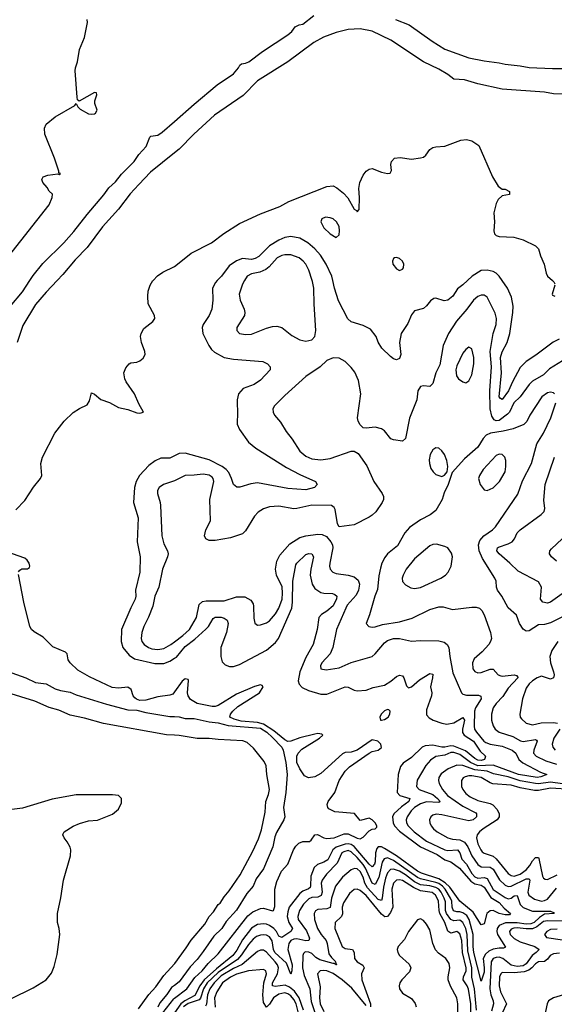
# Model space of a CAD drawing. Header units: inches. Extents: x 1694797 to 1849917, y 907313 to 1017959.
# Tile 64 of 256: x 1698975 to 1702515, y 945208 to 951728. Entities that reach past the tile are written whole.
import ezdxf

# ---------------------------------------------------------------- set-up
doc = ezdxf.new("R2010")
doc.units = ezdxf.units.IN
doc.header["$MEASUREMENT"] = 0
for name, color, linetype in [('B6994', 7, 'Continuous'), ('B6995', 7, 'Continuous'), ('B7904', 7, 'Continuous'), ('B7905', 7, 'Continuous')]:
    doc.layers.add(name, color=color, linetype=linetype)

msp = doc.modelspace()

# ---------------------------------------------------------------- linework, layer by layer
at = {"layer": 'B6994', "color": 5}
for points, elevation in [([(1698911.8, 949828.2), (1698993.2, 949926.8), (1699041.7, 950000)], 560), ([(1698950, 948482.2), (1699010, 948544.8), (1699066.9, 948633.1), (1699113.4, 948690), (1699121.1, 948710), (1699115.5, 948790), (1699125.8, 948830), (1699208.4, 948990), (1699270, 949069), (1699330, 949125.8), (1699370, 949152.9), (1699421.4, 949178.6), (1699436.5, 949203.5), (1699450, 949256), (1699470, 949247.3), (1699511.8, 949211.8), (1699570, 949193.5), (1699630, 949159.6), (1699690, 949147.6), (1699750, 949124.4), (1699770, 949122), (1699794, 949130), (1699763.1, 949183.1), (1699735.8, 949250), (1699680.5, 949330), (1699670.6, 949350), (1699664.9, 949390), (1699677.5, 949422.5), (1699701, 949450), (1699710, 949455.1), (1699750, 949460.7), (1699770.3, 949469.7), (1699792.8, 949487.3), (1699804.9, 949510), (1699802.6, 949530), (1699782, 949590), (1699775.8, 949630), (1699779.1, 949650), (1699797.4, 949682.6), (1699856.1, 949730), (1699869.2, 949750), (1699868.4, 949770), (1699826.6, 949846.6), (1699823.4, 949896.6), (1699826.8, 949930), (1699838.7, 949970), (1699856.8, 950000)], 580), ([(1699222.6, 950000), (1699150, 949923.6), (1699078.9, 949841.1), (1698996.3, 949703.7), (1698958, 949590)], 560), ([(1700000, 948839.8), (1699970, 948825.3), (1699910, 948823.8), (1699872.7, 948807.3), (1699830, 948776.2), (1699768.6, 948710), (1699747.2, 948670), (1699735.9, 948630), (1699729.4, 948530), (1699759.8, 948430), (1699752.7, 948270), (1699772.5, 948170), (1699770.2, 948070.2), (1699742.6, 947950), (1699743.9, 947910), (1699739.5, 947890), (1699710, 947832.6), (1699648.5, 947690), (1699646.9, 947610), (1699657.6, 947570), (1699699.3, 947519.3), (1699734.9, 947494.9), (1699870, 947463.6), (1699930, 947463.6), (1699970, 947479.1), (1700000, 947499.1)], 620), ([(1700000, 948675), (1699928, 948650), (1699899.5, 948630), (1699887.8, 948610), (1699886.7, 948590), (1699906, 948530), (1699908.1, 948510), (1699915.5, 948310), (1699930, 948257.3), (1699953.7, 948210), (1699958, 948190), (1699954.6, 948170), (1699921.2, 948090), (1699897.2, 947970), (1699869.4, 947910), (1699856.1, 947843.9), (1699828.9, 947771.1), (1699797.6, 947710), (1699782.9, 947670), (1699778.5, 947630), (1699784.6, 947610), (1699798.2, 947590), (1699828, 947570), (1699850, 947561.5), (1699890, 947556.8), (1699930, 947565), (1699975.7, 947590), (1700000, 947608.1)], 640), ([(1698967.5, 948072.5), (1698976.2, 948083.8), (1698990, 948091.6), (1699027.5, 948092.5), (1699038.8, 948101.2), (1699042, 948110), (1699038, 948130), (1699024.9, 948150), (1699010, 948161.6), (1698890, 948203.9)], 580), ([(1700000, 947276.8), (1699990, 947262.5), (1699970, 947254.7), (1699890, 947243.6), (1699810, 947222.2), (1699770, 947219.3), (1699747.8, 947227.8), (1699737, 947237), (1699727.2, 947250), (1699712.2, 947292.2), (1699690, 947307.3), (1699630, 947300.6), (1699586.7, 947306.7), (1699436.9, 947376.9), (1699359.7, 947419.7), (1699308.1, 947470), (1699296.4, 947490), (1699288.4, 947528.4), (1699279, 947539), (1699194.7, 947574.7), (1699130, 947639.6), (1699070, 947673.6), (1699053, 947690), (1699042.5, 947710), (1699001.6, 947870), (1698966.2, 948053.8)], 580), ([(1698923.9, 947403.9), (1699015.9, 947370), (1699079.2, 947339.2), (1699150, 947331), (1699210, 947297.8), (1699245.5, 947285.5), (1699310, 947274.6), (1699350, 947256.1), (1699550, 947195.1), (1699690, 947157.8), (1699750, 947156), (1699810, 947140.9), (1699970, 947114.3), (1700000, 947112.8)], 560), ([(1700000, 946989.1), (1699947.5, 946992.5), (1699530, 947067.1), (1699403.3, 947103.3), (1699310, 947121.5), (1699234.9, 947154.9), (1699170, 947173.8), (1699074.9, 947214.9), (1698890, 947272.3)], 560), ([(1698916.9, 945243.1), (1699064, 945316), (1699150, 945370.4), (1699186.2, 945413.8), (1699202.3, 945457.7), (1699222, 945538), (1699239.8, 945670), (1699235.5, 945710), (1699225.1, 945750), (1699224.2, 945810), (1699248.1, 945911.9), (1699265, 946030), (1699310.9, 946190), (1699312.6, 946230), (1699308.1, 946248.1), (1699290, 946284), (1699269, 946310), (1699261.2, 946330), (1699263.2, 946336.8), (1699270, 946350.8), (1699330, 946387.3), (1699370, 946404.9), (1699430, 946422), (1699490, 946427.7), (1699590, 946466.7), (1699630, 946500.4), (1699650, 946542.8), (1699649.6, 946570), (1699630, 946589.6), (1699590, 946595.1), (1699350, 946594.8), (1699190, 946566.2), (1698992.8, 946507.2), (1698904.4, 946495.6)], 580), ([(1699762.1, 945177.9), (1699830, 945273.4), (1699875.5, 945324.5), (1699930, 945399.3), (1700000, 945476.3)], 560), ([(1700000, 945333.4), (1699981.1, 945318.9), (1699950, 945272.1), (1699903.3, 945216.7), (1699890, 945189.9)], 560), ([(1699874.4, 945090), (1699995, 945245), (1700000, 945248.8)], 580)]:
    msp.add_lwpolyline(points, dxfattribs=dict(at, elevation=elevation))
at = {"layer": 'B6995', "color": 5}
for points, elevation in [([(1698901, 950159), (1699170, 950502.8), (1699189, 950550), (1699192.7, 950572.7), (1699170, 950591.6), (1699156.3, 950616.3), (1699128.4, 950650), (1699122.4, 950670), (1699130, 950686.8), (1699160.7, 950699.3), (1699226.4, 950706.4), (1699236.4, 950703.6), (1699246, 950710), (1699234.6, 950714.6), (1699234.6, 950725.4), (1699206.2, 950810), (1699140.5, 950970), (1699139.7, 951010), (1699150, 951036.3), (1699210, 951083.8), (1699339.1, 951160.9), (1699350, 951172), (1699360.5, 951150), (1699375.9, 951135.9), (1699430, 951105.4), (1699450, 951101.6), (1699470, 951105.2), (1699477.4, 951110), (1699488, 951130), (1699473.3, 951173.3), (1699473.1, 951190), (1699485.6, 951230), (1699483.1, 951243.1), (1699470, 951245.6), (1699369, 951189), (1699357.2, 951197.2), (1699354.9, 951214.9), (1699342.4, 951390), (1699344.7, 951410), (1699358, 951450), (1699371.2, 951530), (1699403.1, 951610), (1699424.2, 951710), (1699422, 951730)], 580), ([(1699041.7, 950000), (1699064.9, 950035.1), (1699127.4, 950112.6), (1699266.8, 950250), (1699334.2, 950325.8), (1699421.3, 950438.7), (1699531.6, 950568.4), (1699564.9, 950615.1), (1699610, 950653.6), (1699650, 950705), (1699732.1, 950787.9), (1699764.6, 950835.4), (1699811.8, 950888.2), (1699837.4, 950950), (1699844.3, 950955.7), (1699890, 950963.9), (1699917.8, 950982.2), (1700000, 951054.6)], 560), ([(1700000, 950846.8), (1699841.5, 950718.5), (1699763, 950637), (1699705.9, 950574.1), (1699630, 950473.8), (1699523.9, 950356.1), (1699420.8, 950219.2), (1699341.7, 950138.3), (1699260.3, 950039.7), (1699222.6, 950000)], 560), ([(1699856.8, 950000), (1699858, 950002), (1699887.6, 950032.4), (1699923.5, 950056.5), (1700000, 950094.3)], 580)]:
    msp.add_lwpolyline(points, dxfattribs=dict(at, elevation=elevation))
at = {"layer": 'B7904', "color": 5}
for points, elevation in [([(1700282.8, 950000), (1700271.6, 949988.4), (1700251.7, 949950), (1700253.7, 949870), (1700246.3, 949810), (1700230.1, 949770), (1700189.2, 949710), (1700183.8, 949690), (1700187.6, 949650), (1700227.2, 949570), (1700245.1, 949545.1), (1700266.1, 949526.1), (1700330, 949491.5), (1700390, 949480.4), (1700584.5, 949464.5), (1700615.5, 949450), (1700632.7, 949430), (1700634.4, 949410), (1700570, 949340.4), (1700527, 949313), (1700454.3, 949285.7), (1700424.6, 949250), (1700414.4, 949210), (1700418, 949110), (1700414.9, 949070), (1700416, 949050), (1700430, 949013.4), (1700490.4, 948930), (1700538.7, 948890), (1700742.7, 948762.7), (1700830, 948716.6), (1700934, 948670), (1700944.9, 948650), (1700927.7, 948630), (1700870, 948615.1), (1700750, 948623.9), (1700550, 948660.7), (1700505.4, 948654.6), (1700433.2, 948633.2), (1700413.2, 948633.2), (1700389.8, 948649.8), (1700378.6, 948690), (1700359.2, 948730), (1700341.9, 948750), (1700314.9, 948770), (1700230, 948813.8), (1700070, 948856.9), (1700030, 948854.3), (1700000, 948839.8)], 620), ([(1700463.4, 950000), (1700450, 949976.2), (1700428.4, 949910), (1700434, 949870), (1700462, 949810), (1700466.5, 949790), (1700464.6, 949770), (1700413.4, 949690), (1700414, 949670), (1700430, 949650.8), (1700470, 949642.4), (1700510, 949645.3), (1700610, 949684.9), (1700650, 949696.1), (1700678.4, 949698.4), (1700710, 949688.9), (1700777.2, 949637.2), (1700830, 949607.9), (1700870, 949599.5), (1700910, 949608), (1700929.7, 949630.3), (1700935.8, 949670), (1700924.2, 949844.2), (1700922.1, 949950), (1700913.7, 949993.7), (1700911.7, 950000)], 640), ([(1701940.6, 950000), (1701910, 949971.4), (1701874.7, 949945.3), (1701842.6, 949897.4), (1701810, 949870.8), (1701786.6, 949866.6), (1701730, 949884.5), (1701718, 949882), (1701694.7, 949865.3), (1701670, 949832.3), (1701650, 949815.1), (1701590, 949799.3), (1701570, 949774), (1701544.8, 949715.2), (1701500.4, 949650), (1701490.4, 949590), (1701498.4, 949510), (1701490, 949484), (1701470, 949475.1), (1701450, 949482.9), (1701430, 949497.6), (1701373.1, 949553.1), (1701350, 949593.2), (1701336.4, 949630), (1701299.1, 949679.1), (1701250, 949704), (1701170, 949727.1), (1701147.4, 949747.4), (1701085.2, 949865.2), (1701059.7, 949950), (1701048.6, 950000)], 620), ([(1702547, 949613), (1702507.8, 949592.2), (1702393.8, 949506.2), (1702330, 949465.4), (1702290, 949423.7), (1702238.5, 949330), (1702212.4, 949270), (1702170, 949213.6), (1702159.3, 949219.3), (1702151.3, 949231.3), (1702165.2, 949390), (1702158.6, 949490), (1702170, 949527.7), (1702203.4, 949590), (1702221.6, 949650), (1702241.1, 949790), (1702242.4, 949830), (1702232.1, 949890), (1702204.5, 949950), (1702171.2, 950000)], 620), ([(1702519.3, 949970), (1702500.3, 949910), (1702503.7, 949903.7), (1702518, 949898)], 580), ([(1702504.3, 950000), (1702512.5, 949992.5), (1702518, 949978)], 580), ([(1702570.6, 949469.4), (1702484.4, 949415.6), (1702443.3, 949376.7), (1702370, 949334.1), (1702348.5, 949311.5), (1702290, 949230.7), (1702246.7, 949190), (1702217.9, 949130), (1702204.9, 949115.1), (1702150, 949074.5), (1702130, 949071.1), (1702118, 949078), (1702101.7, 949101.7), (1702089.9, 949150.1), (1702088.2, 949270), (1702098.4, 949430), (1702089.9, 949530), (1702109.9, 949650), (1702129.3, 949710), (1702132.3, 949750), (1702123.6, 949783.6), (1702077.9, 949877.9), (1702070, 949891.1), (1702050, 949902.7), (1702030, 949903.5), (1702010, 949895.5), (1701979.7, 949870), (1701935.9, 949810), (1701868.3, 949731.7), (1701814, 949650), (1701780.1, 949570), (1701756.8, 949443.2), (1701730.2, 949390), (1701710, 949319.5), (1701690, 949299.7), (1701650, 949304.4), (1701630, 949299.1), (1701611.5, 949270), (1701606, 949210), (1701556.1, 949090), (1701530, 948954), (1701510, 948937), (1701450, 948944.7), (1701433.4, 948953.4), (1701390, 949004.5), (1701370, 949018.7), (1701330, 949029.6), (1701270, 949022.7), (1701250, 949025.2), (1701230, 949046), (1701217.4, 949070), (1701212.4, 949092.4), (1701235.1, 949250), (1701218.2, 949338.2), (1701193.7, 949393.7), (1701170, 949425.3), (1701130, 949464.8), (1701090, 949486.9), (1701050, 949488.2), (1701010, 949471.5), (1700965.3, 949430), (1700870, 949366.3), (1700730, 949239.3), (1700661.7, 949170), (1700651.8, 949150), (1700653.4, 949130), (1700663.1, 949110), (1700703.1, 949063.1), (1700740.6, 949000.6), (1700780.2, 948950), (1700830, 948870.3), (1700870, 948836.9), (1700910, 948819.7), (1700970, 948814.2), (1701030, 948822.8), (1701170, 948870.3), (1701190.3, 948870.3), (1701215.8, 948855.8), (1701272.8, 948772.8), (1701319.3, 948670), (1701376.5, 948590), (1701384.9, 948570), (1701384.2, 948550), (1701374.6, 948530), (1701332.9, 948470), (1701310, 948446.3), (1701290, 948433.6), (1701190, 948382), (1701090, 948369), (1701079.3, 948390), (1701064.9, 948484.9), (1701057.5, 948497.5), (1701039, 948510), (1700910, 948514), (1700810, 948490.6), (1700790.1, 948489.9), (1700690, 948507), (1700630, 948502), (1700590.2, 948489.8), (1700553.5, 948466.5), (1700530, 948439.5), (1700470, 948343.6), (1700450, 948323.5), (1700370, 948296.8), (1700270, 948278.5), (1700230, 948278.9), (1700207, 948290), (1700198, 948310), (1700208.7, 948350), (1700238.2, 948410), (1700234.2, 948550), (1700259.8, 948670), (1700256.4, 948690), (1700250, 948698.3), (1700230, 948712.3), (1700190, 948719.3), (1700130, 948710.8), (1700070, 948709.7), (1700003.7, 948676.3), (1700000, 948675)], 640), ([(1702517.4, 949250), (1702510, 949256.9), (1702490, 949261.5), (1702470, 949256.8), (1702432.6, 949230), (1702354, 949110), (1702333.9, 949066.1), (1702313.6, 949046.4), (1702242.1, 949017.9), (1702177.6, 949002.4), (1702093.4, 948990), (1702063.1, 948976.9), (1702044.3, 948955.7), (1702010, 948896.9), (1701919.6, 948820.4), (1701839.1, 948730), (1701812.7, 948650), (1701785.9, 948594.1), (1701772, 948550), (1701730, 948478.7), (1701692.4, 948450), (1701630, 948416.1), (1701555.7, 948364.3), (1701525.5, 948330), (1701476.8, 948243.2), (1701411.8, 948190), (1701392.8, 948167.2), (1701374, 948130), (1701364.4, 948095.6), (1701354.2, 948045.8), (1701344.4, 947955.6), (1701325.8, 947910), (1701292, 947788), (1701270.4, 947730), (1701287.3, 947710), (1701310, 947705.8), (1701330, 947707.3), (1701377.6, 947722.4), (1701490, 947739.5), (1701574.9, 947765.1), (1701690, 947822.2), (1701750, 947840.2), (1701779.7, 947839.7), (1701841.2, 947821.2), (1701970, 947836.9), (1701997, 947837), (1702020.5, 947830), (1702035.4, 947815.4), (1702050, 947787.3), (1702092.6, 947670), (1702098.9, 947630), (1702093.7, 947610), (1702081.3, 947590), (1702038.2, 947541.8), (1701984.1, 947495.9), (1701973.6, 947470), (1701975.6, 947430), (1701990, 947412), (1702010, 947402.8), (1702030, 947404.2), (1702090, 947427), (1702110, 947428), (1702143.8, 947390), (1702162, 947382), (1702170, 947379.7), (1702250.1, 947390.1), (1702265.5, 947385.5), (1702273.4, 947373.4), (1702273.4, 947370), (1702210, 947301.7), (1702174, 947246), (1702130, 947199.3), (1702111, 947170), (1702099, 947130), (1702098.6, 947090), (1702110.8, 947050.8), (1702124.7, 947030), (1702150.3, 947010), (1702240.8, 946980.8), (1702292.4, 946952.4), (1702310, 946948.6), (1702390, 946961.8), (1702397.9, 946957.9), (1702400.9, 946950), (1702379.4, 946890), (1702378.3, 946870), (1702396, 946850), (1702459, 946819), (1702530, 946798.1)], 660), ([(1702570, 947773.8), (1702490, 947734.6), (1702450, 947723.1), (1702410, 947720.7), (1702350, 947680.3), (1702330, 947679.3), (1702310, 947692.8), (1702285.9, 947730), (1702265.8, 947785.8), (1702210, 947833.3), (1702167.8, 947910), (1702139.8, 947950), (1702133.2, 947970), (1702129.9, 948010), (1702121.5, 948030), (1702039, 948159), (1702018.1, 948210), (1702012.9, 948250), (1702021.3, 948278.7), (1702049.1, 948310.9), (1702106.6, 948350), (1702125.7, 948370), (1702274.8, 948585.2), (1702305.8, 948674.2), (1702363.5, 948790), (1702399.6, 948920.4), (1702443.5, 948990), (1702492.2, 949092.2), (1702524.8, 949190)], 660), ([(1702630, 947969.8), (1702490, 947871.5), (1702470, 947864), (1702438.4, 947870), (1702424.2, 947890), (1702429.8, 947970), (1702410, 948006), (1702275.2, 948075.2), (1702220.6, 948130), (1702149.9, 948190), (1702135.2, 948210), (1702138.5, 948230), (1702145.2, 948234.8), (1702210, 948256.6), (1702235.6, 948270), (1702250.9, 948290), (1702269.8, 948330), (1702288.3, 948350), (1702427.8, 948452.2), (1702448.3, 948471.7), (1702452.4, 948490), (1702446.8, 948546.8), (1702456, 948650), (1702516.2, 948830)], 640), ([(1700000, 947608.1), (1700056.3, 947650), (1700098.5, 947690), (1700146.8, 947770), (1700164, 947856), (1700185.4, 947874.6), (1700210, 947880.7), (1700330, 947880.1), (1700410, 947906), (1700465.6, 947905.6), (1700505.1, 947885.1), (1700520.4, 947860.4), (1700524.2, 947844.2), (1700524.7, 947764.7), (1700532.1, 947732.1), (1700550, 947719.3), (1700570, 947720.3), (1700610, 947734.9), (1700630, 947747.2), (1700670, 947794.3), (1700691.7, 947830), (1700712.6, 947890), (1700716.4, 947930), (1700712.4, 947972.4), (1700675.4, 948050), (1700669.7, 948089.7), (1700677.3, 948142.7), (1700697, 948183), (1700763.3, 948256.7), (1700830, 948298.9), (1700870, 948310.2), (1700950, 948320.2), (1700978.2, 948318.2), (1701006, 948306), (1701035.8, 948270), (1701045.7, 948250), (1701048.9, 948230), (1701027.9, 948130), (1701026.3, 948110), (1701032, 948090), (1701048.4, 948070), (1701070, 948060.2), (1701150, 948049.5), (1701190, 948038), (1701215.8, 948015.8), (1701225.4, 947990), (1701218.5, 947950), (1701202.3, 947917.7), (1701143.6, 947850), (1701133.9, 947830), (1701073.5, 947690), (1701047.8, 947570), (1701030, 947529.5), (1700975.5, 947470), (1700966.4, 947450), (1700968.8, 947428.8), (1701003.8, 947423.8), (1701090, 947436.3), (1701170, 947470.9), (1701309.4, 947510), (1701330, 947527.6), (1701390, 947601.7), (1701410, 947616.2), (1701450, 947629.5), (1701490, 947629.5), (1701570, 947613.4), (1701630, 947616.9), (1701750, 947614.6), (1701785.9, 947605.9), (1701806, 947590), (1701817.8, 947570), (1701823.7, 947510), (1701843.6, 947403.6), (1701900.3, 947270), (1701910, 947261.3), (1701934.2, 947254.2), (1702013.9, 947253.9), (1702029.2, 947249.2), (1702031.2, 947230), (1701993.3, 947170), (1701987.1, 947150), (1701983.6, 947050), (1701987.8, 947030), (1701999.8, 947010), (1702048.3, 946950), (1702061.1, 946941.1), (1702090, 946930.1), (1702170, 946917.2), (1702236.2, 946890), (1702260.9, 946870), (1702281.2, 946830), (1702307.1, 946807.1), (1702425.1, 946745.1), (1702466, 946730), (1702426.7, 946713.3), (1702402.7, 946710), (1702279, 946730), (1702110.9, 946791), (1702010, 946786.9), (1701960.6, 946810), (1701890, 946862.7), (1701850, 946876.3), (1701830, 946874.2), (1701790, 946858.3), (1701731.7, 946848.3), (1701695.1, 946824.9), (1701663.9, 946790), (1701608.2, 946691.8), (1701602.8, 946650), (1701619.7, 946630), (1701710, 946597), (1701742.8, 946570), (1701758.6, 946550), (1701750, 946544.3), (1701670, 946549), (1701630, 946534.8), (1701589.6, 946510), (1701568.4, 946490), (1701541.4, 946450), (1701534.6, 946430), (1701536.4, 946410), (1701547.8, 946390), (1701588, 946350), (1701670, 946288.3), (1701790, 946230.8), (1701810, 946225.7), (1701874.2, 946230), (1701890, 946211.1), (1701903.2, 946170), (1701934.9, 946134.9), (1701970, 946073.8), (1701990, 946052), (1702010, 946043.4), (1702050, 946046.9), (1702070, 946040.6), (1702110, 945968.5), (1702190, 945915.1), (1702210, 945906.6), (1702230, 945911.5), (1702250, 945925.4), (1702270, 945927.2), (1702288.7, 945868.7), (1702308.3, 945848.3), (1702370, 945825.6), (1702490, 945824), (1702510, 945816), (1702514, 945810), (1702450, 945804.5), (1702417.4, 945782.6), (1702382.4, 945750), (1702359.2, 945740.8), (1702330, 945738.2), (1702270, 945746.6), (1702191.8, 945748.2), (1702150.1, 945730), (1702136, 945710), (1702133.8, 945690), (1702139.1, 945670), (1702193, 945587), (1702179.5, 945580.5), (1702150, 945580.3), (1702110, 945572.7), (1702081.3, 945558.7), (1702060.6, 945539.4), (1702045.4, 945510), (1702051.8, 945450), (1702050, 945419.5), (1702030, 945361.4), (1701983.5, 945550), (1701977.9, 945590), (1701978.6, 945670), (1701951.6, 945770), (1701935.1, 945795.1), (1701910, 945814.6), (1701890, 945820.2), (1701870, 945819.4), (1701847.6, 945827.6), (1701840.1, 945850), (1701836, 945890), (1701827.2, 945910), (1701792.4, 945970), (1701775.2, 945990), (1701750, 946007.7), (1701730, 946015.4), (1701630, 946037.7), (1701610, 946046.6), (1701450, 946159.6), (1701410, 946177), (1701387.8, 946172.2), (1701375.1, 946150), (1701353, 946047), (1701330, 946000.2), (1701308.2, 946010), (1701264.3, 946110), (1701250, 946133), (1701210, 946178.9), (1701170, 946217.4), (1701150, 946225.5), (1701121.5, 946218.5), (1701109.3, 946210), (1701077.6, 946142.4), (1701006, 946070), (1700977.2, 946030), (1700970.9, 946010), (1700978.6, 945950), (1700972.4, 945927.6), (1700950, 945916.4), (1700910, 945914.3), (1700890, 945906), (1700853.6, 945870), (1700828.9, 945830), (1700816.5, 945790), (1700818.7, 945770), (1700873.8, 945693.8), (1700894, 945646), (1700890, 945629.5), (1700870, 945629), (1700810, 945641.5), (1700790, 945639.5), (1700770.6, 945629.4), (1700757.5, 945610), (1700751.2, 945570), (1700778.3, 945470), (1700776.8, 945430), (1700770, 945408.3), (1700741.3, 945481.3), (1700664.1, 945550), (1700655.8, 945570), (1700647.1, 945627.1), (1700630, 945654.9), (1700610, 945665.1), (1700590, 945668), (1700570, 945666.1), (1700543.8, 945656.2), (1700521.2, 945638.8), (1700490, 945603.9), (1700444.7, 945535.3), (1700416.6, 945503.4), (1700290, 945418.9), (1700216.7, 945350), (1700192.5, 945310), (1700172.4, 945247.6), (1700163.5, 945236.5), (1700090, 945214), (1700060.5, 945190)], 640), ([(1702530, 948142.7), (1702495.8, 948170), (1702484.7, 948190), (1702486.9, 948210), (1702496.9, 948223.1), (1702568.4, 948290)], 620), ([(1700000, 947499.1), (1700012.6, 947507.4), (1700070, 947576.3), (1700135, 947625), (1700208.5, 947691.5), (1700224.6, 947710), (1700256.3, 947763.7), (1700270, 947770.9), (1700310, 947770.8), (1700330, 947765), (1700350, 947751.3), (1700356.1, 947730), (1700345.5, 947670), (1700307.7, 947570), (1700307.6, 947510), (1700316.2, 947476.2), (1700335.2, 947455.2), (1700365.3, 947445.3), (1700390, 947444.6), (1700430, 947458.2), (1700610, 947553.4), (1700670, 947604.1), (1700689.3, 947630.7), (1700776.4, 947830), (1700781.3, 947870), (1700783.2, 948010), (1700803, 948117), (1700810.6, 948130), (1700870, 948185.5), (1700890, 948192.2), (1700910.5, 948190.5), (1700920.7, 948170), (1700902.2, 948090), (1700898.2, 948050), (1700911.3, 947990), (1700930, 947962), (1700970, 947935.8), (1700990, 947929.6), (1701047.3, 947927.3), (1701062.5, 947922.5), (1701074.7, 947910), (1701073.6, 947893.6), (1701050, 947845.6), (1701010, 947810.9), (1700974.5, 947790), (1700955.9, 947770), (1700943.9, 947690), (1700917.5, 947590), (1700870, 947504.7), (1700829.5, 947409.5), (1700819, 947350), (1700826.7, 947326.7), (1700845.5, 947305.5), (1700886.8, 947286.8), (1700970, 947262.4), (1701010, 947261.7), (1701130, 947310.1), (1701150, 947307.5), (1701190, 947288.6), (1701210, 947284.5), (1701270, 947288.9), (1701315, 947305), (1701390, 947321.6), (1701432.6, 947347.4), (1701470, 947379), (1701490, 947387.6), (1701510, 947382), (1701519.6, 947370), (1701536.2, 947316.2), (1701550, 947303.7), (1701570, 947310.3), (1701623.1, 947356.9), (1701690, 947399.1), (1701710, 947393.7), (1701709.1, 947370), (1701695.3, 947310), (1701705, 947270), (1701702.8, 947250), (1701670, 947158), (1701670, 947125.5), (1701685.7, 947105.7), (1701713.8, 947090), (1701770, 947069.7), (1701803.7, 947063.7), (1701850, 947072.2), (1701910, 947106.2), (1701920.5, 947090), (1701906.7, 947030), (1701907, 947007), (1701919, 946990), (1701979.6, 946950), (1702025, 946885), (1702058.9, 946850), (1702055, 946835), (1702053.6, 946830), (1702030, 946823.2), (1702010, 946825), (1701990, 946836), (1701927.2, 946887.2), (1701850, 946917.2), (1701830, 946918.8), (1701790, 946910), (1701770, 946910.4), (1701710, 946923.8), (1701661.1, 946918.9), (1701640.2, 946910), (1701570, 946842.5), (1701515.3, 946804.7), (1701497.3, 946782.7), (1701481, 946730), (1701474, 946610), (1701491.5, 946590), (1701558.9, 946570), (1701551.2, 946550), (1701504.3, 946515.7), (1701453.3, 946470), (1701444, 946450), (1701448.5, 946410), (1701458.1, 946390), (1701490, 946355.2), (1701630, 946250.3), (1701739.1, 946199.1), (1701790, 946163.7), (1701830, 946151.4), (1701888.2, 946108.2), (1701962.9, 946022.9), (1701990, 946006), (1702030, 945995.7), (1702050, 945982.8), (1702094.5, 945914.5), (1702150, 945882.3), (1702184.3, 945844.3), (1702225.3, 945810), (1702218.7, 945801.3), (1702190, 945799.9), (1702150, 945809.9), (1702110, 945828.9), (1702090, 945827.2), (1702068.3, 945810), (1702050, 945739.6), (1702030, 945734.8), (1701978.4, 945818.4), (1701890, 945891.6), (1701822.5, 945982.5), (1701792.6, 946012.6), (1701750, 946038.7), (1701635.8, 946075.8), (1701610, 946088.7), (1701471.2, 946190), (1701390, 946239.7), (1701370, 946249.9), (1701350, 946251.1), (1701340.2, 946239.8), (1701331.7, 946210), (1701329, 946151), (1701323.9, 946136.1), (1701310, 946119), (1701290, 946135.4), (1701190, 946252), (1701170, 946266.2), (1701150, 946270.8), (1701130, 946267.9), (1701071.3, 946248.7), (1701049.1, 946230), (1701014.8, 946165.2), (1700990, 946148.3), (1700946.8, 946133.2), (1700925.9, 946114.1), (1700902.9, 946057.1), (1700901.8, 945990), (1700897.7, 945982.3), (1700887.6, 945972.4), (1700850, 945956.1), (1700830, 945941), (1700760.4, 945850), (1700750, 945821.1), (1700747, 945790), (1700756.3, 945750), (1700781.7, 945710), (1700771, 945690), (1700710, 945650.8), (1700690, 945659.6), (1700674.8, 945690), (1700657.8, 945710), (1700630, 945729.9), (1700610, 945737.9), (1700590, 945740.4), (1700550, 945735.4), (1700510, 945712.6), (1700450, 945635.8), (1700413, 945567), (1700386.3, 945530), (1700277.5, 945442.5), (1700196.6, 945370), (1700167.2, 945330), (1700134.9, 945265.1), (1700069.2, 945230.8), (1700041.7, 945210), (1700000, 945151.6)], 620), ([(1702539.8, 947610), (1702498.3, 947550), (1702485.9, 947510), (1702490.6, 947470), (1702510.1, 947409.9), (1702513.5, 947390), (1702510.1, 947369.9), (1702490, 947361), (1702430, 947379.9), (1702402, 947370), (1702370, 947350.4), (1702348.9, 947330), (1702330, 947300.4), (1702304.8, 947230), (1702286.9, 947130), (1702290.3, 947110), (1702297.7, 947097.7), (1702328.8, 947070), (1702370, 947059.4), (1702429, 947071), (1702510, 947073.2), (1702536.4, 947070)], 680), ([(1700000, 945248.8), (1700081.1, 945310), (1700134.4, 945385.6), (1700183.4, 945430), (1700222.8, 945477.2), (1700290, 945541.8), (1700485.3, 945794.7), (1700518.8, 945821.2), (1700570, 945843), (1700590, 945845.1), (1700650, 945826.7), (1700655, 945830), (1700664.2, 945855.8), (1700664.4, 945970), (1700678.6, 946021.4), (1700709.4, 946090), (1700750, 946136.8), (1700788.2, 946231.8), (1700804, 946256), (1700824.6, 946275.4), (1700850, 946285.4), (1700893.1, 946286.9), (1700905.2, 946294.8), (1700930, 946329.9), (1700947.2, 946332.8), (1700989.3, 946310), (1701010, 946305.3), (1701057.3, 946310), (1701124.2, 946335.8), (1701150, 946337.6), (1701210, 946307.8), (1701230, 946303.5), (1701250, 946314.5), (1701290, 946356.4), (1701310, 946367.4), (1701329.4, 946370.6), (1701339, 946381), (1701340.5, 946390), (1701328.1, 946410), (1701310, 946430.1), (1701290, 946440.1), (1701230, 946425.6), (1701192.2, 946472.2), (1701062.5, 946482.5), (1701022.6, 946502.6), (1701015.8, 946510), (1701011.9, 946530), (1701018.5, 946550), (1701061, 946610), (1701090.3, 946690), (1701129.3, 946750.7), (1701160.1, 946779.9), (1701289.2, 946870.8), (1701310, 946882.5), (1701349.6, 946890.4), (1701370, 946907.7), (1701366.7, 946930), (1701346.4, 946950), (1701310, 946958.9), (1701210, 946891.6), (1701170, 946876.7), (1701130, 946874.5), (1701113.5, 946866.5), (1700970, 946735.4), (1700930, 946713.7), (1700886.9, 946706.9), (1700861.5, 946721.5), (1700830, 946767.6), (1700811.2, 946810), (1700811.3, 946850), (1700818.9, 946870), (1700842.4, 946897.6), (1700961.3, 946970), (1700982.3, 946990), (1700976.8, 946996.8), (1700950, 947000.8), (1700930, 946997.6), (1700830, 946972.6), (1700770, 946950.1), (1700750, 946948.2), (1700730, 946958.8), (1700658.4, 947018.4), (1700590, 947062.3), (1700550, 947073.4), (1700441.9, 947081.9), (1700395, 947095), (1700367.4, 947110), (1700371.9, 947130), (1700386.6, 947150), (1700420.6, 947179.4), (1700562.5, 947270), (1700586.5, 947310), (1700579.8, 947319.8), (1700570, 947322.6), (1700530, 947311.7), (1700410, 947262.1), (1700290, 947186), (1700270, 947179.6), (1700250, 947180.1), (1700150, 947200.3), (1700106.5, 947226.5), (1700091.1, 947250), (1700086.6, 947270), (1700092.4, 947352.4), (1700090, 947358.4), (1700070, 947363.8), (1700050, 947348.4), (1700000, 947276.8)], 580), ([(1700000, 947112.8), (1700030, 947111.3), (1700070, 947101), (1700130, 947100.1), (1700230, 947078.5), (1700290, 947071.6), (1700354.9, 947054.9), (1700570, 947035.7), (1700611.2, 947010), (1700650, 946975.1), (1700710, 946910.5), (1700718.9, 946890), (1700737.3, 946810), (1700746.7, 946730), (1700736.9, 946610), (1700722, 946510), (1700730.2, 946450), (1700723.2, 946430), (1700675.4, 946344.6), (1700664.1, 946315.9), (1700651.8, 946250), (1700590, 946104.1), (1700541.4, 946038.6), (1700520.5, 945990), (1700478.3, 945941.7), (1700410, 945830.8), (1700343.2, 945756.8), (1700312.7, 945710), (1700260.3, 945659.7), (1700190, 945558), (1700150, 945505.4), (1700103.4, 945456.6), (1700030, 945356.5), (1700000, 945333.4)], 560), ([(1702552.6, 947030), (1702513.2, 946970), (1702502.2, 946930), (1702506.4, 946910), (1702522.2, 946890)], 680), ([(1700000, 945476.3), (1700001.8, 945478.2), (1700078.4, 945581.6), (1700110, 945632.1), (1700201.2, 945738.8), (1700230, 945789.2), (1700259.2, 945820.8), (1700290, 945868.6), (1700302, 945878), (1700330, 945920.5), (1700361.9, 945958.1), (1700434.8, 946065.2), (1700518.7, 946221.3), (1700556.8, 946303.2), (1700576.7, 946363.3), (1700599.9, 946480.1), (1700605.9, 946550), (1700622.5, 946597.5), (1700628.4, 946630), (1700611.5, 946730), (1700607, 946787), (1700595, 946815), (1700524.2, 946904.2), (1700481.6, 946941.6), (1700451.9, 946951.9), (1700290, 946960.4), (1700230, 946968.3), (1700150, 946969), (1700030, 946987.1), (1700000, 946989.1)], 560), ([(1702570, 946667.2), (1702490, 946679.1), (1702410, 946668.4), (1702390, 946669.6), (1702290, 946686.7), (1702210, 946713.6), (1702113.6, 946733.6), (1702070.7, 946750.7), (1701990, 946759.4), (1701910, 946789.3), (1701870, 946791.8), (1701812.5, 946767.5), (1701765.2, 946734.8), (1701751.8, 946710), (1701749.3, 946690), (1701753.2, 946670), (1701774.3, 946630), (1701807.1, 946590), (1701910, 946520.8), (1701994.8, 946474.8), (1702001.1, 946470), (1702000.6, 946450), (1701978.8, 946430), (1701950, 946421.7), (1701770, 946462.7), (1701732.6, 946467.4), (1701710, 946459.8), (1701697.4, 946450), (1701689.2, 946430), (1701691.4, 946410), (1701700.7, 946390), (1701714.7, 946370), (1701739, 946350), (1701810.3, 946310), (1701841.5, 946301.5), (1701890, 946297.9), (1701921.2, 946281.2), (1701942.6, 946250), (1701968.5, 946190), (1702010, 946132.9), (1702030, 946117.5), (1702090, 946115.5), (1702110, 946103.1), (1702152.6, 946032.7), (1702190, 945995.7), (1702210, 945988.1), (1702230, 945989.7), (1702330, 946039.1), (1702350, 946039.7), (1702353.7, 946030), (1702340.7, 945950), (1702346.4, 945930), (1702383.7, 945903.7), (1702430, 945891.5), (1702450, 945894.2), (1702470, 945904), (1702530, 945977.2)], 660), ([(1702630, 946631.3), (1702490, 946639.8), (1702410, 946624.2), (1702383.8, 946623.8), (1702290, 946641.5), (1702230, 946659.6), (1702108.4, 946668.4), (1702090, 946673.4), (1702031.4, 946710), (1701970, 946719.8), (1701950, 946721.1), (1701924.9, 946715.1), (1701912.7, 946707.3), (1701900.9, 946690), (1701900.2, 946650), (1701908.6, 946630), (1701930, 946602.7), (1701957.2, 946582.7), (1702010, 946558.3), (1702090, 946538.5), (1702108.4, 946528.4), (1702137.4, 946497.4), (1702150.6, 946470), (1702150.6, 946449.4), (1702136.5, 946430), (1702044.6, 946370), (1702020.5, 946350), (1702005.6, 946330), (1702001.2, 946310), (1702009.2, 946270), (1702028.2, 946230), (1702038.4, 946218.4), (1702050, 946207.8), (1702110, 946188.8), (1702130.7, 946170.7), (1702210, 946074.1), (1702230, 946061.1), (1702250, 946057.4), (1702290, 946069.3), (1702330, 946097.4), (1702353.6, 946126.4), (1702370, 946157.4), (1702390, 946179.1), (1702410, 946179.7), (1702413.2, 946173.2), (1702436.9, 946056.9), (1702443.7, 946043.7), (1702455.9, 946035.9), (1702470, 946034.5), (1702535, 946065)], 680), ([(1702000.3, 945170), (1701988, 945310), (1701968.4, 945388.4), (1701969.4, 945450), (1701942.7, 945562.7), (1701939.2, 945670), (1701929, 945710), (1701910.3, 945750.3), (1701890, 945765.3), (1701850, 945760.1), (1701830, 945769.5), (1701802.5, 945810), (1701795.4, 945830), (1701794.3, 945885.7), (1701786.8, 945910), (1701767, 945950), (1701750.3, 945970.3), (1701730, 945981.7), (1701690, 945992.9), (1701630, 945999.6), (1701590, 946019.1), (1701530, 946065.9), (1701490, 946089), (1701450, 946102.7), (1701430, 946100.9), (1701410, 946078.7), (1701397.4, 946042.6), (1701383.4, 945983.4), (1701376.1, 945910), (1701370, 945896.2), (1701350, 945902.1), (1701278.4, 945978.4), (1701259.8, 946010), (1701248.6, 946050), (1701230, 946086.5), (1701210, 946103.9), (1701192.5, 946107.5), (1701170, 946097.3), (1701113.7, 946050), (1701065.9, 945990), (1701040.7, 945910), (1701031, 945849), (1701010, 945840.6), (1700950, 945836.4), (1700933.6, 945826.4), (1700924.2, 945810), (1700926.3, 945770), (1700946.9, 945710), (1700971.2, 945670), (1701003.7, 945630), (1701011.6, 945610), (1701022.9, 945542.9), (1701038.8, 945518.8), (1701068.8, 945490), (1701066.4, 945486.4), (1701073, 945470), (1701070, 945469.2), (1701058.2, 945478.2), (1701050, 945477.2), (1700962, 945502), (1700937, 945517), (1700910, 945543.2), (1700890, 945553.7), (1700865.5, 945554.5), (1700854.8, 945545.2), (1700850.9, 945530), (1700848.6, 945450), (1700857.8, 945397.8), (1700896.5, 945310), (1700905.5, 945225.5), (1700941.3, 945121.3)], 660), ([(1701963.5, 945150), (1701963.4, 945210), (1701947.2, 945307.3), (1701938.8, 945330), (1701911.8, 945370), (1701914.5, 945390), (1701930.7, 945429.3), (1701931.9, 945450), (1701908.2, 945550), (1701902, 945630), (1701890, 945673.5), (1701870, 945689.4), (1701830, 945679.5), (1701810, 945691.8), (1701789.5, 945750), (1701757.5, 945810), (1701751.9, 945830), (1701747.4, 945890), (1701740.6, 945910), (1701729.2, 945930), (1701707.1, 945947.1), (1701630, 945960.3), (1701582.1, 945982.1), (1701510, 946027.3), (1701490, 946032.6), (1701470, 946029.4), (1701449.7, 946010), (1701440.4, 945970), (1701446.1, 945850), (1701430, 945816), (1701410.8, 945789.2), (1701392.1, 945787.9), (1701370, 945804.2), (1701270, 945928.3), (1701230, 945960.6), (1701210, 945970.5), (1701190, 945967.9), (1701159.3, 945940.7), (1701120.2, 945879.8), (1701111.4, 945850), (1701113, 945807), (1701106.2, 945790), (1701064.3, 945750), (1701062.9, 945710), (1701110, 945591.3), (1701130, 945578.3), (1701179.6, 945570), (1701190.1, 945550.1), (1701192.7, 945510), (1701210.1, 945490.1), (1701247.7, 945467.7), (1701255.2, 945450), (1701238.9, 945410), (1701240.1, 945370), (1701298.5, 945210), (1701299, 945190)], 680), ([(1701877, 945150), (1701877, 945210), (1701870.2, 945250), (1701826.9, 945326.9), (1701813.4, 945370), (1701812.4, 945390), (1701823, 945450), (1701818.2, 945478.2), (1701797.9, 945510), (1701747.4, 945547.4), (1701729.3, 945569.3), (1701711.9, 945610), (1701690, 945700.9), (1701670, 945738.9), (1701650, 945762.4), (1701630, 945773.7), (1701610, 945766.9), (1701550, 945691), (1701522.5, 945637.5), (1701482.4, 945590), (1701475.2, 945570), (1701478.2, 945550), (1701489.2, 945530), (1701553.8, 945473.8), (1701565.3, 945450), (1701556.9, 945423.1), (1701505.8, 945370), (1701493, 945350), (1701487.5, 945330), (1701489.3, 945310), (1701510, 945281.3), (1701570, 945246.2), (1701593.1, 945213.1), (1701601, 945190)], 720), ([(1702570, 945757.4), (1702470, 945760.9), (1702444.5, 945755.5), (1702399.7, 945720.3), (1702370, 945707.1), (1702330, 945706.9), (1702270, 945714.3), (1702247.4, 945712.6), (1702230, 945704.3), (1702219.1, 945690), (1702223.1, 945670), (1702250, 945643.3), (1702290, 945621.9), (1702387.4, 945590), (1702414.2, 945570), (1702396, 945550), (1702369.1, 945530.9), (1702330, 945475.7), (1702310, 945462.5), (1702270, 945459.2), (1702230, 945467.6), (1702174.3, 945510), (1702150, 945519.2), (1702130, 945517.8), (1702110, 945510.3), (1702097.5, 945490), (1702087.5, 945310), (1702094.2, 945270), (1702111.3, 945230), (1702112.1, 945210), (1702098.6, 945161.4)], 660), ([(1702534.4, 945705.6), (1702490, 945703.2), (1702466.4, 945690), (1702451.5, 945670), (1702464.2, 945650), (1702570, 945634.7)], 680), ([(1700854.1, 945170), (1700825.8, 945250), (1700794.3, 945294.3), (1700762.3, 945322.3), (1700733.8, 945333.8), (1700666.4, 945326.4), (1700649.9, 945329.9), (1700649.6, 945350), (1700681.7, 945410), (1700687.8, 945450), (1700681.2, 945470), (1700667.4, 945490), (1700610, 945552.3), (1700590, 945566.2), (1700570, 945566.4), (1700550, 945556.4), (1700448, 945472), (1700390, 945445.2), (1700310, 945397.2), (1700262.8, 945350), (1700234.6, 945310), (1700218.9, 945270), (1700211, 945209), (1700205.2, 945194.8)], 660), ([(1702550, 945545.6), (1702510, 945542.8), (1702488.3, 945531.7), (1702470, 945506.3), (1702450, 945491.7), (1702410, 945489.1), (1702390, 945476.7), (1702367.4, 945450), (1702346.5, 945433.5), (1702316.2, 945423.8), (1702250, 945415.2), (1702170, 945419.2), (1702160.4, 945410), (1702151.4, 945388.6), (1702150.7, 945330), (1702158.9, 945290), (1702197.8, 945210), (1702170.5, 945150)], 680), ([(1700822.3, 945150), (1700804.9, 945210), (1700790, 945239.2), (1700770, 945263.7), (1700750, 945278.1), (1700730, 945284.7), (1700690, 945275.7), (1700656, 945250), (1700630, 945209.1), (1700610, 945189.8), (1700590, 945219.8), (1700584.5, 945270), (1700591, 945349), (1700609.8, 945410), (1700606, 945430), (1700590, 945438.4), (1700490, 945429.1), (1700410, 945407.6), (1700370, 945388.2), (1700317.9, 945350), (1700280.5, 945290), (1700265.7, 945250), (1700269.1, 945189.1)], 680), ([(1701270, 945199), (1701173.8, 945313.8), (1701110.4, 945370.4), (1701050, 945412.2), (1701010, 945428.6), (1700987.7, 945432.3), (1700965.7, 945430), (1700948.1, 945410), (1700964.3, 945324.3), (1700959.7, 945250), (1700965.9, 945210), (1700990, 945160.4)], 680), ([(1702650, 945293.6), (1702509.5, 945250.5), (1702477.4, 945230), (1702468, 945210), (1702441.2, 945090)], 720)]:
    msp.add_lwpolyline(points, dxfattribs=dict(at, elevation=elevation))
for points, elevation in [([(1701950, 949559.3), (1701930, 949545.1), (1701910, 949520.7), (1701870, 949435.6), (1701864, 949410), (1701868.4, 949370), (1701881.5, 949350), (1701910, 949328.8), (1701930, 949323.8), (1701950, 949336.3), (1701970, 949376.3), (1701983.2, 949450), (1701983.1, 949490), (1701970, 949549)], 660), ([(1701730, 948893.6), (1701710, 948879.6), (1701692.4, 948847.6), (1701686.3, 948813.7), (1701688, 948788), (1701697, 948757), (1701713, 948733), (1701730, 948716.4), (1701770, 948702.8), (1701787.2, 948712.8), (1701805.4, 948734.6), (1701809.7, 948770.3), (1701803.8, 948810), (1701787.9, 948847.9), (1701770, 948874), (1701750, 948891.3)], 660), ([(1702150, 948851.5), (1702130, 948841.3), (1702045.4, 948750), (1702020.3, 948710), (1702013.4, 948690), (1702024.9, 948650), (1702050, 948615.5), (1702070, 948610.4), (1702110, 948627.6), (1702153.1, 948670), (1702190, 948734), (1702195.3, 948770), (1702193.8, 948810), (1702187.8, 948830), (1702170, 948849.6)], 680), ([(1701735.5, 948255.5), (1701710, 948253.5), (1701690, 948244.1), (1701590, 948156.8), (1701535.2, 948090), (1701514.2, 948050), (1701508.1, 948030), (1701510, 948008), (1701530, 947984.9), (1701565.9, 947965.9), (1701590, 947961.5), (1701630, 947968.2), (1701764.7, 948030), (1701795.1, 948050), (1701813.5, 948070), (1701831.6, 948108.4), (1701840.9, 948170), (1701835.3, 948195.3), (1701809.8, 948229.8), (1701790, 948240.3)], 680), ([(1701410, 947161), (1701390, 947150.6), (1701369.4, 947130), (1701359.1, 947110), (1701364, 947090), (1701370, 947088.6), (1701390, 947093.4), (1701415, 947110), (1701426.2, 947130), (1701427.9, 947147.9), (1701418.6, 947158.6)], 620)]:
    msp.add_lwpolyline(points, close=True, dxfattribs=dict(at, elevation=elevation))
at = {"layer": 'B7905', "color": 5}
for points, elevation in [([(1700000, 951054.6), (1700130, 951169.2), (1700283.4, 951296.6), (1700391, 951369), (1700424.5, 951410), (1700432.4, 951427.6), (1700443.7, 951436.3), (1700470, 951439.4), (1700492.1, 951447.9), (1700582.6, 951517.4), (1700751.4, 951628.6), (1700776.2, 951650), (1700798.7, 951681.3), (1700826.1, 951693.9), (1700850, 951698.4), (1700923.2, 951756.8)], 560), ([(1701463.8, 951730), (1701553.3, 951693.3), (1701706, 951586), (1701790, 951533.9), (1701950, 951475), (1702050, 951454.7), (1702150, 951442.1), (1702190, 951432.7), (1702290, 951423.2), (1702350, 951411.1), (1702504.4, 951404.4), (1702670, 951405.7)], 560), ([(1702590, 951235), (1702510, 951236.9), (1702450, 951247.9), (1702170, 951268.4), (1702010, 951303.6), (1701920.7, 951330), (1701850, 951333.6), (1701810, 951366), (1701750, 951401.2), (1701648.4, 951448.4), (1701432.6, 951592.6), (1701310, 951651.1), (1701230, 951668.1), (1701150, 951662.5), (1701070, 951643.9), (1700986.8, 951613.2), (1700923.8, 951576.2), (1700751.1, 951448.9), (1700550, 951322.3), (1700453.9, 951226.1), (1700264.6, 951095.4), (1700129.1, 950970.9), (1700030, 950871.1), (1700000, 950846.8)], 560), ([(1700000, 950094.3), (1700010, 950099.2), (1700110, 950181), (1700244.2, 950250), (1700327.4, 950312.6), (1700430, 950377.7), (1700570, 950442.5), (1700697, 950490), (1700756.6, 950523.4), (1701010, 950624.3), (1701050, 950626.9), (1701074.6, 950614.6), (1701119.9, 950579.9), (1701148.1, 950548.1), (1701190, 950474), (1701205, 950465), (1701210, 950456.2), (1701223.8, 950470), (1701225.3, 950550), (1701221, 950610), (1701227.9, 950650), (1701250, 950698), (1701270, 950724), (1701290, 950738.7), (1701310, 950743.5), (1701370, 950718.2), (1701410, 950709.7), (1701428.5, 950711.5), (1701436.5, 950730), (1701433, 950770), (1701436.2, 950790), (1701457.1, 950810), (1701495.4, 950815.4), (1701570, 950804.2), (1701630, 950813), (1701650, 950818.7), (1701665.5, 950830), (1701690, 950869.2), (1701710, 950882), (1701730, 950887), (1701790, 950889.7), (1701896, 950930), (1701934.7, 950934.7), (1701970, 950926), (1702015.3, 950895.3), (1702107.2, 950687.2), (1702144.7, 950624.7), (1702170, 950606), (1702190, 950606), (1702218, 950590), (1702218, 950570), (1702170, 950562), (1702143.2, 950536.8), (1702129.5, 950510.5), (1702115.1, 950450), (1702119.5, 950390), (1702115.6, 950330), (1702119.5, 950310), (1702130, 950299.5), (1702150, 950293.3), (1702247.5, 950287.5), (1702310, 950271.2), (1702389.8, 950229.8), (1702409.7, 950210), (1702423.5, 950163.5), (1702449, 950110), (1702460.7, 950050), (1702470.9, 950030), (1702504.3, 950000)], 580), ([(1701048.6, 950000), (1701042, 950030), (1701005.2, 950110), (1700968, 950168), (1700929.9, 950210), (1700882.4, 950250), (1700830, 950281), (1700770, 950292.1), (1700730, 950286.1), (1700690, 950268.9), (1700630, 950231.5), (1700559.3, 950160.7), (1700534.4, 950145.6), (1700510, 950140.6), (1700450, 950145.8), (1700410, 950131.7), (1700362.9, 950097.1), (1700310.8, 950029.2), (1700282.8, 950000)], 620), ([(1700911.7, 950000), (1700890, 950069.6), (1700870, 950109.7), (1700851.7, 950130), (1700824.7, 950150), (1700770, 950169.8), (1700731.4, 950171.4), (1700710, 950167.2), (1700679.6, 950150), (1700627.8, 950092.2), (1700605.8, 950074.2), (1700564.3, 950055.7), (1700510, 950044.8), (1700480.3, 950030), (1700463.4, 950000)], 640), ([(1702171.2, 950000), (1702150.7, 950030.7), (1702130, 950049.1), (1702110, 950059.5), (1702070, 950070.4), (1702030, 950067), (1701971.3, 950028.7), (1701940.6, 950000)], 620)]:
    msp.add_lwpolyline(points, dxfattribs=dict(at, elevation=elevation))
at = {"layer": 'B7905', "color": 5, "elevation": 620}
for points in [[(1701000.6, 950419.4), (1700976.9, 950410), (1700969.5, 950390), (1700988, 950350), (1701030, 950310.3), (1701070, 950285.7), (1701090, 950302.8), (1701093, 950330), (1701090, 950358), (1701073.2, 950390), (1701050, 950408.7), (1701030, 950416.8)], [(1701470, 950153.6), (1701457.3, 950150), (1701450, 950146), (1701443.5, 950130), (1701445.6, 950110), (1701470, 950077.3), (1701490, 950067.7), (1701510, 950074.9), (1701516.2, 950083.8), (1701518.2, 950110), (1701509.7, 950130), (1701490, 950147.3)]]:
    msp.add_lwpolyline(points, close=True, dxfattribs=at)

doc.saveas('drawing.dxf')
